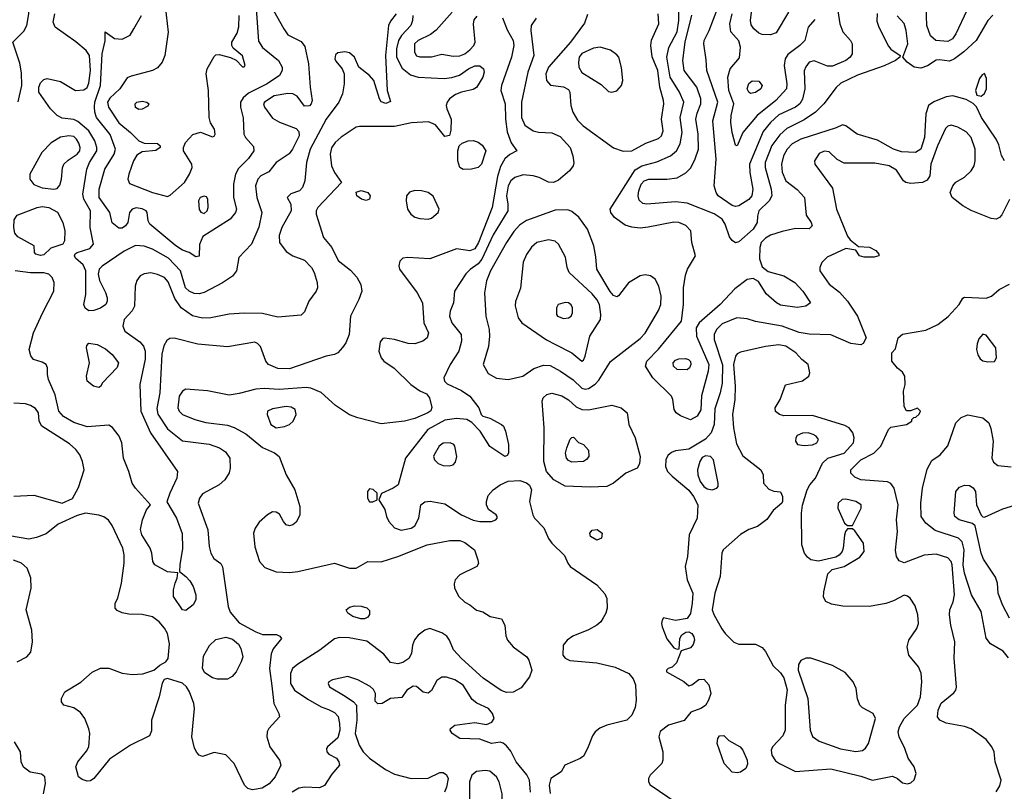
# Model space of a CAD drawing. Extents: x 1173079 to 1307053, y 522583 to 678478.
# Tile 18 of 256: x 1196351 to 1202244, y 532379 to 537000. Entities that reach past the tile are written whole.
import ezdxf

# ---------------------------------------------------------------- set-up
doc = ezdxf.new("R2010")
doc.units = 0

msp = doc.modelspace()

# ---------------------------------------------------------------- linework, layer by layer
at = {"layer": '0CON20XD'}
for points in [[(1196342.2, 536507.8), (1196363.7, 536605), (1196361.9, 536681.9), (1196351.3, 536738.7), (1196310, 536865), (1196375, 536931.1), (1196393.1, 536965), (1196405.3, 537035.3), (1196395.5, 537144.5), (1196446.9, 537213.1), (1196450, 537235), (1196435, 537268.9), (1196395, 537306.9), (1196375, 537307.5), (1196318.3, 537288.3)], [(1197761.9, 537121.9), (1197780.7, 536870.8), (1197805, 536833.6), (1197899.4, 536755), (1197922.7, 536715), (1197922.1, 536695), (1197905.2, 536664.8), (1197832.1, 536615), (1197721, 536559), (1197688.7, 536531.3), (1197672.7, 536505), (1197672.7, 536475), (1197688, 536412), (1197693.3, 536315), (1197701.9, 536295), (1197749.4, 536239.4), (1197753.3, 536215), (1197720.8, 536169.2), (1197661.4, 536108.6), (1197643.1, 536075), (1197630.5, 536015), (1197631.5, 535935), (1197648.1, 535865), (1197642.9, 535845), (1197610, 535805), (1197447.6, 535702.4), (1197427, 535653), (1197425, 535583.3), (1197405, 535578.8), (1197365.5, 535605.5), (1197325, 535620.4), (1197285.4, 535645), (1197130, 535775), (1197120.6, 535795), (1197114.5, 535844.5), (1197107.1, 535855), (1197085, 535866.9), (1197047.3, 535872.7), (1197024.4, 535865), (1197007.5, 535845), (1196997.5, 535785), (1196985, 535765.6), (1196965, 535751.2), (1196945, 535750.9), (1196905, 535783.8), (1196890.6, 535845), (1196825.7, 535935), (1196826.1, 535985), (1196859.7, 536105), (1196916.9, 536195), (1196925.2, 536225), (1196893, 536313), (1196810.6, 536415), (1196800.2, 536445), (1196798.1, 536478.1), (1196801.3, 536505), (1196835.5, 536605), (1196844.4, 536795.6), (1196863.1, 536873.1), (1196863.3, 536926.7), (1196918, 536888), (1196965, 536882.9), (1197012.4, 536907.6), (1197034.3, 536944.3)], [(1197215.4, 537135), (1197240, 536925), (1197220, 536785), (1197203.8, 536746.2), (1197175, 536711.4), (1197145, 536695.6), (1197065, 536673.1), (1197017.6, 536662.4), (1196995, 536650.8), (1196949.5, 536585), (1196890.3, 536529.7), (1196875.8, 536505), (1196883.5, 536475), (1196945, 536382.7), (1197014.6, 536325), (1197065, 536273.3), (1197095, 536260), (1197175, 536257.5), (1197192.5, 536245), (1197192.5, 536235), (1197165, 536216.7), (1197085, 536209.2), (1197051.8, 536188.2), (1197031.2, 536155), (1197003.5, 536075), (1196998.6, 536045), (1197008.9, 536018.9), (1197145, 535964.7), (1197235, 535940.8), (1197251.4, 535948.6), (1197336.4, 536025), (1197367.5, 536075), (1197383.1, 536115), (1197381.9, 536135), (1197331.1, 536215), (1197331.1, 536235), (1197343.3, 536265), (1197387, 536313), (1197433.4, 536326.6), (1197505, 536299.2), (1197515, 536302.5), (1197521.4, 536315), (1197517.8, 536345), (1197492.7, 536382.7), (1197484, 536414), (1197481.5, 536575), (1197466.9, 536675), (1197473.1, 536705), (1197515, 536780), (1197525, 536788.8), (1197545, 536791.2), (1197613.1, 536773.1), (1197646.9, 536756.9), (1197685, 536717.5), (1197695, 536717.5), (1197700, 536725), (1197685, 536783.3), (1197628.8, 536828.8), (1197620, 536845), (1197621.4, 536865), (1197651.7, 536918.3), (1197662.9, 536957.1), (1197665.3, 537024.7)], [(1201233.9, 537146.1), (1201260, 536975), (1201277, 536927), (1201323.6, 536875), (1201333.8, 536855), (1201332.5, 536795), (1201320.5, 536775), (1201295.2, 536754.8), (1201215, 536721.8), (1201185, 536721.8), (1201105, 536753.2), (1201075, 536745.5), (1201055, 536718.1), (1201046.6, 536693.4), (1201049.6, 536585), (1201036.3, 536523.7), (1201020.9, 536495), (1200995, 536476.2), (1200895, 536429.5), (1200845.3, 536385), (1200800.2, 536329.8), (1200719.7, 536135), (1200721.2, 536085), (1200738, 535985), (1200733.4, 535945), (1200715, 535923.1), (1200655, 535885.3), (1200635, 535880.8), (1200615, 535887.2), (1200531.8, 535945), (1200519.1, 535965), (1200507.1, 536005), (1200519.7, 536165), (1200499.4, 536395), (1200530.2, 536505), (1200462.8, 536695), (1200459.8, 536760.2), (1200444.6, 536855), (1200446.9, 536875), (1200476.7, 536935), (1200529.3, 537070.7)], [(1202018.8, 537055), (1201954.4, 536915.6), (1201933.6, 536885), (1201905, 536870), (1201834.3, 536874.2), (1201802.3, 536902.3), (1201780.3, 536965), (1201773.6, 537135)], [(1198702.9, 537025), (1198701.6, 536995), (1198691.1, 536965), (1198635.7, 536904.3), (1198618.3, 536875), (1198607.1, 536825), (1198605.5, 536775.5), (1198640, 536710), (1198689, 536669), (1198735, 536654.7), (1198892.3, 536647.7), (1198936.9, 536653.1), (1198982.6, 536667.4), (1199036.5, 536705), (1199075, 536723.4), (1199105, 536722.5), (1199127.5, 536705), (1199131.1, 536685), (1199123.8, 536655), (1199085, 536593.5), (1199065, 536581.2), (1198995, 536565.4), (1198959, 536551), (1198924.3, 536525.7), (1198908.5, 536505), (1198903.3, 536485), (1198906.4, 536466.4), (1198932.9, 536405), (1198932.3, 536337.7), (1198923.3, 536306.7), (1198895, 536301.2), (1198840.2, 536370.2), (1198797.3, 536387.3), (1198695, 536382.6), (1198595, 536360.3), (1198385, 536360), (1198365, 536356), (1198275, 536296.7), (1198238.5, 536265), (1198216.9, 536233.1), (1198208.5, 536195), (1198216.9, 536125), (1198235, 536084.2), (1198277.5, 536025), (1198136.2, 535875), (1198126.2, 535855), (1198126.2, 535835), (1198169.2, 535695), (1198219.2, 535635), (1198256.9, 535556.9), (1198330.1, 535500.1), (1198367.8, 535457.8), (1198393.2, 535415), (1198397.7, 535375), (1198380.8, 535325), (1198331.8, 535225), (1198323.5, 535115), (1198303.3, 535065), (1198283.8, 535036.2), (1198255, 535005.8), (1198235.4, 534994.6), (1198185, 534985.5), (1197965, 534908.2), (1197895, 534911.8), (1197840.8, 534935), (1197824.6, 534954.6), (1197792.6, 535042.6), (1197775, 535060.8), (1197757.9, 535067.9), (1197595, 535041.1), (1197417.3, 535057.3), (1197275, 535092.1), (1197249.5, 535090.5), (1197230.9, 535079.2), (1197212.9, 535047.1), (1197202.5, 534997.5), (1197190.4, 534765), (1197171.5, 534671.5), (1197178.3, 534638.3), (1197235, 534549.6), (1197325, 534477.1), (1197485, 534458.2), (1197546.7, 534436.7), (1197581.9, 534411.9), (1197607.8, 534375), (1197610.5, 534315), (1197603.8, 534286.2), (1197579.4, 534245), (1197544.7, 534215.3), (1197445, 534160), (1197427.1, 534135), (1197419.4, 534105), (1197477.5, 533945), (1197485.6, 533845), (1197495.4, 533805.4), (1197513.6, 533773.6), (1197553.9, 533743.9), (1197563.8, 533723.8), (1197599.6, 533485), (1197611.4, 533451.4), (1197665, 533387.8), (1197765, 533333.2), (1197805, 533318.2), (1197887.5, 533317.5), (1197908.3, 533308.3), (1197917.5, 533295), (1197868.3, 533231.7), (1197856.8, 533203.2), (1197846.5, 533115), (1197860.8, 533010.8), (1197871.1, 532905), (1197902.5, 532845), (1197906, 532825), (1197841.8, 532755), (1197832.5, 532735), (1197830.9, 532705), (1197848.5, 532645), (1197905.6, 532565), (1197914.5, 532535), (1197880.4, 532465), (1197845, 532424.6), (1197802.7, 532397.3), (1197745, 532387.9), (1197716.2, 532396.2), (1197695.7, 532415), (1197634.6, 532545), (1197585, 532596.9), (1197515, 532612.5), (1197445, 532588), (1197425, 532596), (1197410.7, 532610.7), (1197396.8, 532636.8), (1197380.5, 532705), (1197397.5, 532875), (1197393.3, 532905), (1197367.3, 532975), (1197350, 533005), (1197325, 533026.9), (1197235.6, 533055.6), (1197215, 533048), (1197203.7, 533026.3), (1197185.9, 532944.1), (1197140, 532805), (1197139.5, 532740.5), (1197128.6, 532711.4), (1197014, 532655), (1196888.6, 532571.4), (1196795, 532455.8), (1196775, 532441.4), (1196755, 532439.4), (1196725, 532449.4), (1196702.5, 532465), (1196687.3, 532525), (1196698.2, 532555), (1196750.7, 532619.3), (1196764.6, 532645.4), (1196770, 532725), (1196764, 532754), (1196740.5, 532815), (1196715, 532850.6), (1196675, 532878.9), (1196615.9, 532895.9), (1196601.2, 532915), (1196602, 532935), (1196621.2, 532975), (1196717.2, 533032.8), (1196785, 533091.8), (1196835, 533116.5), (1196885, 533117.5), (1196965, 533087.1), (1197025, 533078.7), (1197087.9, 533082.1), (1197153.3, 533105), (1197190, 533135), (1197225, 533154), (1197238.9, 533175), (1197247.1, 533262.9), (1197234.7, 533324.7), (1197216.9, 533356.9), (1197185, 533394.4), (1197145, 533423.5), (1197085, 533437.5), (1197005, 533440), (1196965, 533448), (1196935, 533461.2), (1196922.5, 533475), (1196923.3, 533505), (1196938, 533535), (1196959.4, 533625), (1196975.4, 533745), (1196976.2, 533795), (1196967.5, 533835), (1196905, 533970.6), (1196882.6, 534002.6), (1196855, 534022.5), (1196825, 534033.3), (1196745, 534044.2), (1196695, 534031.2), (1196581.5, 533978.5), (1196509.1, 533920.9), (1196451.9, 533898.1), (1196405, 533889.6), (1196229.3, 533919.3)], [(1196865.7, 535295), (1196835, 535271.4), (1196795, 535257.5), (1196765, 535256.2), (1196743, 535273), (1196735.8, 535295), (1196747.5, 535355), (1196747.5, 535495), (1196731.7, 535531.7), (1196685, 535571.2), (1196678.8, 535585), (1196682.7, 535597.3), (1196695, 535606.2), (1196771.2, 535628.8), (1196792, 535655), (1196773.6, 535755), (1196774.7, 535855), (1196734, 535925), (1196728.2, 535955), (1196753.3, 536105), (1196769.7, 536145), (1196812.2, 536215), (1196812.9, 536235), (1196801.4, 536275), (1196765.8, 536335), (1196699.3, 536389.3), (1196675, 536401.2), (1196605, 536409.7), (1196574.5, 536425), (1196536, 536465), (1196466.4, 536565), (1196464.6, 536595), (1196475, 536620.8), (1196495, 536640.6), (1196515, 536647.8), (1196595, 536629.5), (1196685, 536575.5), (1196735, 536579.5), (1196755.7, 536594.3), (1196765, 536620), (1196774.3, 536695), (1196768.1, 536785), (1196748.5, 536815), (1196688, 536868), (1196562.9, 536955), (1196550.6, 536985), (1196562.2, 537035)], [(1198603.8, 537035), (1198569.7, 536990.3), (1198558.2, 536965), (1198539.7, 536785), (1198550, 536575), (1198570, 536510), (1198541.7, 536498.3), (1198515, 536508), (1198504.4, 536525), (1198471.1, 536635), (1198445, 536665.8), (1198381.2, 536715), (1198355.4, 536775.4), (1198325, 536801.4), (1198296.8, 536806.8), (1198255, 536802), (1198240.9, 536789.1), (1198237.5, 536765), (1198242.1, 536752.1), (1198281.2, 536705), (1198292, 536675), (1198293.1, 536615), (1198283.6, 536556.4), (1198260.5, 536505), (1198186, 536405), (1198089.5, 536225), (1198066.9, 536145), (1198056.7, 536035), (1198044.2, 535995), (1198025.5, 535974.5), (1197973.7, 535956.3), (1197951.2, 535935), (1197974.3, 535895), (1197975.5, 535855), (1197918.9, 535755), (1197903, 535707), (1197906.2, 535665), (1197945, 535612.1), (1197985, 535585.4), (1198055, 535560.5), (1198097.3, 535515), (1198113.5, 535485), (1198130.6, 535425), (1198132.9, 535395), (1198125.4, 535374.6), (1198081.5, 535315), (1198055, 535250), (1198035, 535230), (1197895, 535217.9), (1197805, 535240.6), (1197695, 535242.9), (1197604, 535236), (1197495, 535214.5), (1197445, 535212.3), (1197385, 535226.2), (1197317.3, 535275), (1197280.1, 535330.1), (1197240.1, 535430.1), (1197218.1, 535455), (1197175, 535474.5), (1197135, 535483.1), (1197095, 535477.1), (1197071.2, 535465), (1197051.3, 535438.7), (1197043.1, 535405), (1197037.8, 535285), (1197023.8, 535256.2), (1196975.8, 535205), (1196968.6, 535165), (1196981.2, 535135), (1197069.8, 535069.8), (1197092.2, 535045), (1197102.3, 535015), (1197102.6, 534967.4), (1197070.5, 534815), (1197076.2, 534655), (1197133.3, 534525), (1197295.5, 534295), (1197291.2, 534255), (1197249.5, 534165), (1197232.3, 534112.3), (1197289.6, 534015), (1197322.7, 533922.7), (1197326, 533834), (1197308.6, 533735), (1197307.5, 533695), (1197345, 533666), (1197368.7, 533638.7), (1197388.6, 533605), (1197405.6, 533555), (1197405.6, 533525), (1197388.8, 533495), (1197345, 533461.2), (1197325, 533466.2), (1197272.2, 533545), (1197271.5, 533585), (1197281.4, 533625), (1197294, 533655), (1197298.3, 533688.3), (1197235, 533694.4), (1197159.2, 533735), (1197148.1, 533755), (1197141.5, 533805), (1197130.9, 533835), (1197081.2, 533915), (1197073.8, 533946.2), (1197086.7, 534005), (1197110.8, 534065), (1197133.8, 534095), (1197043.8, 534193.8), (1197024.6, 534224.6), (1197004.7, 534295), (1196972.4, 534375), (1196962.9, 534465), (1196946, 534506), (1196906.9, 534556.9), (1196885, 534571.1), (1196755, 534562.7), (1196675, 534586.9), (1196613.3, 534623.3), (1196585, 534655.7), (1196562.9, 534752.9), (1196524.2, 534845)], [(1197869.7, 537055), (1197930.9, 536945), (1197955, 536908.5), (1198035, 536870), (1198058.3, 536838.3), (1198080.3, 536735), (1198088.5, 536595), (1198101.8, 536515), (1198095.5, 536495), (1198085.3, 536484.7), (1198055, 536482.2), (1198012, 536542), (1197985.3, 536555.3), (1197955, 536557.9), (1197875, 536544.3), (1197815.4, 536505), (1197810.8, 536495), (1197815.4, 536475), (1197865, 536410.9), (1197905.7, 536385.7), (1198005, 536349.1), (1198020.7, 536330.7), (1198023.2, 536305), (1197984.1, 536225), (1197962.8, 536197.2), (1197886.4, 536145), (1197841.1, 536088.9), (1197795, 536064.5), (1197776.2, 536045), (1197762.9, 536005), (1197769.4, 535935), (1197800, 535845), (1197781.9, 535758.1), (1197738, 535655), (1197662, 535575), (1197649.2, 535495), (1197625, 535464.2), (1197565, 535424.5), (1197455, 535365.3), (1197425, 535357.6), (1197395, 535360.6), (1197364.5, 535375), (1197343.8, 535395), (1197313.6, 535495), (1197241, 535571), (1197145, 535626.4), (1197095, 535642.8), (1197045, 535648.5), (1196976.9, 535613.1), (1196845.5, 535524.5), (1196826, 535505), (1196820, 535475), (1196827.7, 535437.7), (1196865, 535366.7), (1196874.3, 535335), (1196874.3, 535315), (1196865.7, 535295)], [(1197034.3, 536944.3), (1197080, 537025)], [(1199240.5, 537010.5), (1199269.4, 536939.4), (1199303.9, 536875), (1199308.5, 536845), (1199294, 536776), (1199235.4, 536605), (1199231.5, 536575), (1199256.6, 536495), (1199257.5, 536405), (1199268.3, 536328.3), (1199292.4, 536262.4), (1199326.7, 536215), (1199285, 536191.9), (1199255, 536166.9), (1199228.5, 536121.5), (1199209.9, 536060.1), (1199178.6, 535875), (1199096.8, 535665), (1199075, 535627.5), (1199045, 535616.1), (1198965, 535627.5), (1198805, 535568.1), (1198674.3, 535575.7), (1198645, 535571.2), (1198626.1, 535553.9), (1198620.8, 535525), (1198624.2, 535505), (1198730.5, 535365), (1198762.7, 535305), (1198770.5, 535185), (1198797.1, 535125), (1198790, 535095), (1198764.5, 535075.5), (1198715, 535059.2), (1198675, 535061.4), (1198595, 535085.6), (1198535, 535092), (1198525, 535091.2), (1198509.3, 535070.7), (1198500, 535015), (1198514.6, 534974.6), (1198530, 534955), (1198592.1, 534912.1), (1198692.5, 534815), (1198745, 534778.1), (1198785, 534759.4), (1198803.5, 534735), (1198817.7, 534677.7), (1198811.7, 534658.3), (1198794.4, 534645), (1198715, 534611.5), (1198655, 534596.4), (1198515, 534580.3), (1198375, 534615.8), (1198324.4, 534634.4), (1198240.1, 534690.1), (1198155, 534766.9), (1198093.7, 534793.7), (1198065, 534797.3), (1197904.1, 534785.9), (1197815, 534792), (1197765, 534787.3), (1197665, 534760.8), (1197605, 534751.5), (1197475, 534777.8), (1197345, 534787.5), (1197325, 534776), (1197305, 534746.2), (1197297.1, 534675), (1197304.6, 534655), (1197325, 534636.4), (1197398.8, 534605), (1197465, 534587.3), (1197595, 534572.1), (1197635, 534557.7), (1197705, 534519.2), (1197805, 534438.5), (1197875.3, 534405.3), (1197903.1, 534385), (1197945.6, 534275), (1197996.9, 534185), (1198027.1, 534085), (1198026.8, 534033.2), (1198005, 533990.8), (1197985, 533974.2), (1197965, 533968), (1197945.7, 533975.7), (1197930.8, 533995), (1197905, 534039.2), (1197885, 534051.4), (1197865, 534052.5), (1197834.4, 534035.6), (1197785, 533991.1), (1197759.3, 533955), (1197750.2, 533925), (1197757.6, 533842.4), (1197785.8, 533755.8), (1197818.9, 533718.9), (1197885, 533693.8), (1197965, 533690), (1198014.7, 533695.3), (1198234.6, 533745.4), (1198325, 533715.6), (1198365, 533715.7), (1198435, 533754.4), (1198515, 533754.2), (1198615, 533785.4), (1198788.8, 533855), (1198925, 533880.9), (1198985, 533881.8), (1199015, 533868.5), (1199072.5, 533825), (1199093.8, 533765), (1199096.1, 533743.9), (1199087.5, 533725), (1198985, 533675.7), (1198957.5, 533645), (1198951.2, 533621.2), (1198954.2, 533595), (1198980, 533545), (1199015, 533512), (1199045.8, 533495.8), (1199085, 533463.3), (1199123.6, 533453.6), (1199166.1, 533426.1), (1199235, 533412), (1199254.4, 533375), (1199261.1, 533311.1), (1199270.4, 533285), (1199304.8, 533244.8), (1199385.5, 533185), (1199397.7, 533165), (1199416.4, 533105), (1199402.5, 533065), (1199351.3, 532998.7), (1199305, 532973.8), (1199265, 532970), (1199232.1, 532982.1), (1199125, 533056.8), (1198995, 533173.5), (1198946.5, 533226.5), (1198923.8, 533285), (1198908.2, 533308.2), (1198877.6, 533327.6), (1198805, 533354), (1198775, 533344.6), (1198736.3, 533313.7), (1198713.5, 533286.5), (1198701.8, 533255), (1198696.5, 533205), (1198680.5, 533175), (1198645, 533150.4), (1198615, 533142.5), (1198570.8, 533150.8), (1198530.2, 533200.2), (1198428.3, 533278.3), (1198322.3, 533297.7), (1198265, 533299.4), (1198235, 533292.8), (1198147.5, 533225), (1198015, 533141.5), (1197984.4, 533115), (1197970.8, 533085), (1197971.8, 533025), (1197995.8, 532985.8), (1198075, 532930.4), (1198155, 532884.5), (1198198.2, 532868.2)], [(1199441.3, 537008.7), (1199412.5, 536965), (1199409.7, 536935), (1199427.1, 536785), (1199391.2, 536685), (1199353.9, 536506.1), (1199354.3, 536415), (1199375, 536368.5), (1199424.8, 536334.8), (1199455, 536326.1), (1199535, 536321.2), (1199585, 536300), (1199644.6, 536235), (1199662.3, 536185), (1199667.9, 536142.1), (1199662.9, 536125), (1199641.5, 536095), (1199575, 536038.2), (1199545, 536024.7), (1199515, 536026), (1199460.6, 536055), (1199425, 536065.2), (1199365, 536069.8), (1199315, 536054.7), (1199290.4, 536035), (1199273.8, 536005), (1199264.3, 535945), (1199271.6, 535895), (1199272.8, 535855), (1199185, 535712.1), (1199117.8, 535565), (1199095, 535537.8), (1199046.2, 535503.8), (1199021.3, 535478.7), (1198952.5, 535375), (1198948.2, 535305), (1198927.7, 535255), (1198923.1, 535225), (1198938.2, 535185), (1198992.5, 535115), (1198995.5, 535075.5), (1198980, 535015), (1198927.9, 534935), (1198888.9, 534855), (1198894.4, 534835), (1198909.4, 534819.4), (1198995, 534779.5), (1199044.2, 534745), (1199099.2, 534675), (1199113.8, 534635), (1199123.3, 534625), (1199165, 534614.3), (1199235, 534576), (1199246, 534565), (1199258, 534535), (1199276.2, 534455), (1199276.2, 534405), (1199269.3, 534390.7), (1199255, 534383.3), (1199165, 534443.8), (1199106.4, 534536.4), (1199057.8, 534587.8), (1199026.5, 534606.5), (1198965, 534612.5), (1198895, 534602.1), (1198793.9, 534545), (1198660, 534375), (1198616, 534215), (1198585.7, 534194.3), (1198517, 534163), (1198500, 534125), (1198537, 534067), (1198545.5, 534025), (1198559.5, 533995), (1198595, 533957.5), (1198635, 533943.8), (1198693.3, 533955), (1198715, 533968.6), (1198740.4, 534015), (1198751.4, 534095), (1198775, 534112.5), (1198807.3, 534117.3), (1198895, 534100.8), (1198995, 534035.5), (1199065, 534002.9), (1199104.4, 533995.6), (1199175, 533995.8), (1199200, 534005), (1199208.8, 534015), (1199208.8, 534025), (1199203.3, 534035), (1199157.5, 534067.5), (1199144.3, 534094.3), (1199144, 534115), (1199155, 534150), (1199183.8, 534185), (1199225.8, 534214.2), (1199275, 534236), (1199345, 534240), (1199385, 534226.2), (1199401.7, 534211.7), (1199414, 534185), (1199402.5, 534115), (1199422, 534035), (1199432, 534015), (1199487.1, 533957.1), (1199515, 533894), (1199535, 533866), (1199611.7, 533791.7), (1199630.8, 533745), (1199645.8, 533725), (1199805, 533615.6), (1199852, 533562), (1199864.4, 533534.4), (1199867.1, 533475), (1199859.2, 533445), (1199842.5, 533417.5), (1199829.2, 533395), (1199805.3, 533374.7), (1199755, 533346.8), (1199661.8, 533308.2), (1199626.9, 533285), (1199604.2, 533254.2), (1199602.5, 533195), (1199615.5, 533175.5), (1199643, 533163), (1199805, 533149.2), (1199915, 533122.9), (1199995.6, 533085.6), (1200023.5, 533053.5), (1200036.3, 533016.3), (1200040.7, 532925), (1200035, 532882), (1200015, 532834.4), (1199985.2, 532804.8), (1199865, 532774.6), (1199823.4, 532756.6), (1199795.8, 532735), (1199779.3, 532710.7), (1199750, 532635), (1199725, 532590), (1199705, 532575.6), (1199613.3, 532535), (1199592.5, 532495), (1199530, 532455), (1199520, 532415), (1199525.9, 532365.9)], [(1198939.6, 537045), (1198843.9, 536936.1), (1198809.7, 536910.3), (1198735, 536874.6), (1198713.8, 536855), (1198714.6, 536804.6), (1198725, 536783.1), (1198746.6, 536776.6), (1198815, 536778.2), (1198877, 536793), (1198945, 536781.9), (1198985, 536783.7), (1199015, 536795.8), (1199045, 536818.8), (1199068.6, 536845), (1199076.8, 536865), (1199066.6, 536973.4), (1199071.3, 536998.7), (1199088.9, 537021.1)], [(1199748.8, 537031.2), (1199731.5, 536978.5), (1199647.8, 536865), (1199515, 536714.5), (1199500, 536675), (1199504.7, 536634.7), (1199528, 536608), (1199605, 536597.3), (1199635, 536582.5), (1199643.5, 536565), (1199649.2, 536485), (1199662.1, 536445), (1199689, 536399), (1199723.4, 536363.4), (1199905, 536232.9), (1199963.1, 536213.1)], [(1202245, 536154.2), (1202226.8, 536186.8), (1202210.7, 536250.7), (1202194.6, 536285), (1202106.5, 536415), (1202077.4, 536477.4), (1202057.3, 536497.3), (1202015, 536522.5), (1201935, 536544.6), (1201895, 536537.5), (1201821.5, 536508.5), (1201790, 536485), (1201774.5, 536435), (1201765.7, 536295), (1201745, 536224.5), (1201712.5, 536205), (1201629, 536209), (1201580, 536225), (1201485, 536277.8), (1201363.8, 536313.8), (1201295, 536363.8), (1201275, 536370), (1201237.9, 536352.1), (1201025, 536284.2), (1200974.6, 536255.4), (1200944.1, 536225), (1200923.2, 536185), (1200910.3, 536135), (1200915, 536086.2), (1200936.7, 536035), (1201005, 535982.5), (1201048.6, 535935), (1201058.8, 535828.8), (1201088, 535785), (1201093.3, 535765), (1201075, 535746.7), (1200995, 535750), (1200915, 535732.3), (1200845, 535709.7), (1200815, 535692.4), (1200788.9, 535665), (1200779.8, 535635), (1200777.8, 535567.8), (1200795, 535520), (1200831.1, 535491.1), (1200924, 535465), (1200989.4, 535425), (1201038.6, 535375), (1201083.8, 535305), (1201056.7, 535285), (1201005, 535276.4), (1200905, 535290), (1200879.4, 535305), (1200818.3, 535358.3), (1200772.9, 535432.9), (1200740.9, 535450.9), (1200705, 535444.6), (1200631.2, 535388.8), (1200542.9, 535295), (1200418.1, 535185), (1200399.6, 535155), (1200400.9, 535105), (1200476.1, 534935), (1200472.1, 534895), (1200431.9, 534748.1), (1200426.5, 534663.5), (1200405, 534625.7), (1200365, 534604.5), (1200305, 534627.5), (1200280, 534645), (1200267.5, 534665), (1200260.9, 534725), (1200251.5, 534745), (1200140.9, 534855), (1200095.5, 534925), (1200103.8, 534955), (1200173.5, 535026.5), (1200311.9, 535195), (1200324.7, 535295), (1200322.8, 535395), (1200335, 535470), (1200347.1, 535505), (1200395.5, 535585), (1200374.3, 535665), (1200368.6, 535735), (1200337.3, 535767.3), (1200296.2, 535785), (1200265, 535788.2), (1200112.3, 535757.7), (1200065, 535750.6), (1200015, 535756.7), (1199975, 535770), (1199910, 535815), (1199888.9, 535845), (1199885.6, 535865), (1200035, 536100.7), (1200075, 536124.3), (1200165, 536148.6), (1200245, 536184), (1200281.2, 536215), (1200304.3, 536255.7), (1200314.8, 536325), (1200303.3, 536415), (1200325.3, 536505), (1200300.7, 536565), (1200243.8, 536655), (1200223.7, 536775), (1200236.3, 536833.7), (1200285, 536926.7), (1200295.2, 536995.2), (1200295, 537056.2)], [(1199963.1, 536213.1), (1200015, 536214.6), (1200099.1, 536260.9), (1200175, 536288.2), (1200192.7, 536305), (1200201.1, 536335), (1200191.1, 536405), (1200206.7, 536495), (1200204.6, 536515), (1200182.9, 536595), (1200169.6, 536695), (1200136.9, 536776.9), (1200128.2, 536845), (1200133.2, 536876.8), (1200176.7, 536975), (1200171.8, 537035)], [(1201482.3, 537037.7), (1201480.8, 536990.8), (1201492, 536955), (1201550.6, 536840.6), (1201565, 536822.5), (1201620, 536785), (1201617.5, 536775), (1201593.3, 536755), (1201525, 536722.5), (1201365, 536667.8), (1201265, 536619.4), (1201237, 536593), (1201162.7, 536495), (1201113.4, 536446.6), (1201045, 536400), (1200942.6, 536347.4), (1200899.8, 536310.2), (1200853, 536247), (1200812.5, 536145), (1200813, 536115), (1200848.2, 535985), (1200853.1, 535945), (1200835.9, 535915), (1200775.4, 535855), (1200767.3, 535822.7), (1200763.9, 535785), (1200741.3, 535745), (1200655, 535670), (1200635, 535664.4), (1200615, 535677.5), (1200599.8, 535699.8), (1200572.4, 535775), (1200555.3, 535805), (1200507, 535837), (1200345, 535902), (1200275, 535908.3), (1200105, 535894.2), (1200079.9, 535899.9), (1200059.4, 535919.4), (1200051.6, 535945), (1200055.7, 535975), (1200070.2, 536015), (1200087.5, 536035), (1200115.3, 536044.7), (1200225, 536043.8), (1200285, 536052.5), (1200337.9, 536082.1), (1200366.8, 536113.2), (1200394.3, 536165.7), (1200413.7, 536225), (1200411.6, 536315), (1200397.6, 536405), (1200405, 536439.4), (1200428.4, 536495), (1200426.9, 536525), (1200403.1, 536595), (1200326.9, 536695), (1200320, 536755), (1200333.1, 536865), (1200372.9, 537027.1)], [(1201109.2, 537000.8), (1201069.4, 536955), (1201049.5, 536875), (1201020.4, 536845), (1200948.6, 536791.4), (1200931.3, 536765), (1200926.7, 536725), (1200943.1, 536615), (1200940.4, 536585), (1200875.4, 536515), (1200764.7, 536425), (1200679.1, 536325), (1200645, 536243.8), (1200635, 536247.5), (1200614.3, 536324.3), (1200606.4, 536385), (1200608.9, 536425), (1200625.8, 536495), (1200595.2, 536575), (1200589.4, 536655), (1200603.5, 536705), (1200658.7, 536771.3), (1200664.7, 536835), (1200655, 536872.5), (1200607.3, 536927.3), (1200600.7, 536975), (1200615.9, 537034.1)], [(1200951.5, 537045), (1200878.8, 536921.2), (1200845, 536908.2), (1200795, 536911.2), (1200775, 536920), (1200744.1, 536944.1), (1200728.3, 536968.3), (1200724.6, 536995), (1200730, 537045)], [(1202175, 537026.2), (1202146, 536994), (1202076.2, 536875), (1202002.1, 536807.9), (1201944.8, 536765.2), (1201915, 536751.2), (1201855, 536759.6), (1201835, 536756.8), (1201785, 536724), (1201745, 536709.3), (1201704.4, 536715), (1201662.9, 536745), (1201636.2, 536775), (1201665.4, 536855), (1201656.2, 536935), (1201645, 536976), (1201602.4, 537022.4)], [(1199895, 536565.8), (1199925, 536574.2), (1199952, 536605), (1199960, 536635), (1199952.7, 536712.7), (1199935.8, 536775), (1199925, 536790), (1199887.6, 536817.6), (1199825, 536835.6), (1199785, 536830), (1199715, 536796.9), (1199700, 536775), (1199694.7, 536745), (1199697.3, 536715), (1199715, 536683.1), (1199831.7, 536611.7), (1199875, 536568.8), (1199895, 536565.8)], [(1202105, 536542.5), (1202125, 536557.5), (1202137.1, 536585), (1202137.7, 536647.7), (1202125, 536676.7), (1202110.8, 536669.2), (1202095, 536646.7), (1202070.8, 536575), (1202078.3, 536548.3), (1202105, 536542.5)], [(1200725, 536557.8), (1200714.5, 536565), (1200704.7, 536584.7), (1200715, 536617.5), (1200735, 536634.2), (1200775, 536631.2), (1200794, 536605), (1200787.5, 536585), (1200755, 536563.6), (1200725, 536557.8)], [(1197065, 536462), (1197045, 536473.8), (1197042.9, 536495), (1197052, 536505), (1197085, 536511.9), (1197112.5, 536505), (1197123.3, 536495), (1197118.8, 536481.2), (1197085, 536464), (1197065, 536462)], [(1202275, 535922.5), (1202228.9, 535831.1), (1202215, 535814.4), (1202195, 535804.5), (1202165, 535809.5), (1202045, 535856.5), (1201995, 535885.4), (1201932.5, 535935), (1201919.4, 535965), (1201935.4, 536004.6), (1201953, 536027), (1202005, 536057.5), (1202045, 536093.8), (1202063.1, 536125), (1202070, 536155), (1202068.6, 536225), (1202045.4, 536295), (1202015, 536327.7), (1201965, 536356.8), (1201925, 536368.2), (1201905, 536361.2), (1201892.2, 536347.8), (1201843.6, 536245), (1201804.7, 536135.3), (1201797.8, 536065), (1201781.6, 536038.4), (1201755, 536024.1), (1201685, 536019.2), (1201655, 536025.3), (1201640.4, 536035), (1201599.3, 536099.3), (1201555.2, 536125.2), (1201469.7, 536139.7), (1201285, 536141.1), (1201243.1, 536163.1), (1201195, 536209.4), (1201165, 536211.9), (1201135, 536198.8), (1201108, 536155), (1201110, 536135), (1201215, 535990.8), (1201240, 535865), (1201305, 535703.8), (1201321.7, 535681.7), (1201371.7, 535641.7), (1201437, 535637), (1201475, 535616.7), (1201493.3, 535595), (1201492.5, 535585), (1201465, 535578), (1201405, 535578), (1201377.5, 535585), (1201355, 535620), (1201295, 535629.2), (1201183.2, 535576.8), (1201151.4, 535545), (1201140, 535515), (1201140, 535495), (1201195, 535415.7), (1201257.1, 535367.1), (1201305.6, 535315), (1201365.7, 535225), (1201416.2, 535095), (1201399.3, 535060.7), (1201385, 535052.5), (1201325, 535060), (1201205, 535112.9), (1201075, 535117.5), (1201015, 535127.1), (1200914.6, 535165.4), (1200755, 535191.5), (1200705, 535208.9), (1200642.5, 535215), (1200555, 535178.4), (1200521.8, 535145), (1200507.7, 535115), (1200508.1, 535085), (1200557.8, 534932.2), (1200555, 534823.8), (1200542.9, 534765), (1200511.3, 534668.7), (1200507.5, 534575), (1200490, 534525), (1200455, 534487.2), (1200355, 534428.2), (1200275, 534417.5), (1200251.7, 534408.3), (1200229.7, 534390.3), (1200217.5, 534365), (1200216.7, 534325), (1200228.5, 534295), (1200255.3, 534265.3), (1200355, 534181.8), (1200382.9, 534145), (1200409.2, 534095), (1200405.9, 534014.1), (1200357.5, 533915), (1200346.9, 533785), (1200333.1, 533725), (1200345.6, 533645), (1200378.8, 533565), (1200375, 533506.7)], [(1196555, 535984.5), (1196575, 535989.2), (1196591.7, 536008.3), (1196601.8, 536045), (1196607.4, 536112.6), (1196616.2, 536135), (1196640.5, 536159.5), (1196695, 536194.2), (1196710.7, 536215), (1196712.9, 536235), (1196705, 536259.4), (1196691.3, 536285), (1196675, 536299.6), (1196645, 536304), (1196595, 536295.9), (1196538.5, 536261.5), (1196483.3, 536205), (1196411.9, 536075), (1196411.5, 536045), (1196435, 536012.9), (1196485, 535993.3), (1196555, 535984.5)], [(1199005, 536102.9), (1198984.2, 536114.2), (1198972.9, 536155), (1198972.9, 536215), (1198981.2, 536245), (1198998.9, 536261.1), (1199035, 536274.6), (1199065, 536276.7), (1199095, 536265.9), (1199118.3, 536248.3), (1199141.3, 536215), (1199115.2, 536134.8), (1199095, 536114.7), (1199055, 536104), (1199005, 536102.9)], [(1197455, 535840), (1197472.5, 535855), (1197480, 535875), (1197477.5, 535925), (1197469.3, 535939.3), (1197455, 535943.8), (1197431.2, 535935), (1197422, 535915), (1197425, 535862.5), (1197435, 535846.7), (1197455, 535840)], [(1198425, 535916.9), (1198396.2, 535925), (1198368.8, 535945), (1198363.9, 535966.1), (1198394.1, 535975.9), (1198435, 535964.2), (1198449.4, 535945), (1198445, 535924.2), (1198425, 535916.9)], [(1198795, 535805.3), (1198815, 535812), (1198855, 535844.4), (1198861.5, 535865), (1198825, 535943.5), (1198795.2, 535965.2), (1198755, 535973.9), (1198715, 535977.1), (1198684, 535966), (1198666.7, 535945), (1198663.6, 535915), (1198672.9, 535865), (1198691.1, 535835), (1198715, 535817.3), (1198745, 535809.2), (1198795, 535805.3)], [(1196475, 535587.5), (1196447.5, 535595), (1196440, 535605), (1196436.7, 535645), (1196339.1, 535699.1), (1196321.9, 535721.9), (1196315.3, 535755), (1196318.2, 535801.8), (1196335, 535830), (1196454.8, 535875.3), (1196485, 535880.8), (1196525.7, 535875), (1196577.2, 535847.2), (1196609.4, 535785), (1196620.8, 535735), (1196620, 535675), (1196610, 535655), (1196538, 535632), (1196495, 535591.4), (1196475, 535587.5)], [(1199735, 534786.5), (1199755, 534792.2), (1199795, 534818.1), (1199817.9, 534842.1), (1199887.2, 534952.8), (1200065, 535091.5), (1200095, 535123.1), (1200175, 535258), (1200188.5, 535295), (1200190, 535345), (1200175.5, 535405), (1200154.3, 535445), (1200126.2, 535466.2), (1200095, 535472.7), (1200065, 535466.4), (1199995, 535424.4), (1199934.4, 535345.6), (1199925, 535340.8), (1199905, 535348.6), (1199885, 535371.9), (1199805.5, 535505), (1199799.8, 535579.8), (1199787.1, 535645), (1199748.5, 535745), (1199697.3, 535817.3), (1199655, 535851.9), (1199631.3, 535861.3), (1199555, 535858.2), (1199383.4, 535796.6), (1199341.3, 535768.7), (1199308.5, 535731.5), (1199265, 535665.5), (1199168.9, 535495), (1199145.5, 535435), (1199133.1, 535365), (1199141.5, 535225), (1199160.8, 535145), (1199162.9, 535105), (1199157.4, 535042.6), (1199125.5, 534935), (1199155, 534881.4), (1199205, 534852.7), (1199274.6, 534844.6), (1199362, 534865), (1199428.1, 534911.9), (1199485, 534930.9), (1199525, 534929.6), (1199587.5, 534895), (1199663.7, 534843.7), (1199715, 534793.5), (1199735, 534786.5)], [(1199715, 534954.2), (1199725, 534961.2), (1199735.3, 534984.7), (1199763.3, 535105), (1199827.8, 535205), (1199829.5, 535235), (1199820.2, 535295), (1199805, 535324.6), (1199777.3, 535357.3), (1199640, 535485), (1199626.9, 535515), (1199617.9, 535577.9), (1199576, 535655), (1199555, 535672.5), (1199515, 535681.9), (1199445, 535665.6), (1199415, 535637.1), (1199385, 535594), (1199365, 535547.5), (1199347.4, 535392.6), (1199318.3, 535311.7), (1199315.5, 535285.5), (1199334.5, 535215), (1199356.9, 535185), (1199503.4, 535083.4), (1199558.6, 535055), (1199654.6, 535004.6), (1199715, 534954.2)], [(1196524.2, 534845), (1196517.5, 534875), (1196518, 534915), (1196508.8, 534935), (1196485, 534949.2), (1196433.8, 534965), (1196417, 534987), (1196408.6, 535025), (1196434.6, 535125), (1196487.1, 535242.9), (1196555.5, 535375), (1196557.5, 535425), (1196546.2, 535456.2), (1196526, 535475), (1196495.6, 535484.4), (1196415, 535484.6), (1196324.7, 535495.3)], [(1202195, 532376.7), (1202217.3, 532412.7), (1202224.2, 532445), (1202189.1, 532555), (1202182.3, 532615), (1202170, 532645), (1202135, 532689.5), (1202045, 532753.4), (1202005, 532766.5), (1201895, 532786.7), (1201858.8, 532805), (1201844, 532825), (1201847.5, 532865), (1201865, 532906.7), (1201941.7, 532968.3), (1201954.4, 532985.6), (1201957.6, 533002.4), (1201943.8, 533176.2), (1201948.5, 533275), (1201922.9, 533375), (1201915.4, 533435), (1201918.5, 533465), (1201937.2, 533512.8), (1201945.7, 533555), (1201930.9, 533735), (1201924.7, 533755), (1201905, 533776.9), (1201835, 533798.9), (1201765, 533793.9), (1201645, 533747.8), (1201615, 533759.2), (1201598.1, 533785), (1201592.2, 533822.2), (1201605.4, 533935), (1201599.1, 534005), (1201607.9, 534095), (1201584.5, 534195), (1201565, 534221.9), (1201545, 534233.3), (1201385, 534243.9), (1201349.8, 534259.8), (1201324.3, 534285), (1201325.6, 534305), (1201385, 534364.4), (1201462.5, 534405), (1201504.6, 534445.4), (1201550.8, 534545), (1201565, 534558.8), (1201657.5, 534575), (1201690, 534595), (1201690, 534605), (1201701.7, 534618.3), (1201715, 534620), (1201735, 534637.5), (1201742.5, 534655), (1201725, 534673.3), (1201681.7, 534658.3), (1201658.3, 534658.3), (1201643.9, 534683.9), (1201640, 534775), (1201650.8, 534815), (1201649.2, 534865), (1201635, 534890), (1201603.6, 534913.6), (1201570, 534955), (1201570, 535005), (1201591.7, 535028.3), (1201607.5, 535095), (1201635, 535116), (1201775, 535140.9), (1201845, 535174.5), (1201906.9, 535223.1), (1201973.8, 535295), (1201995, 535332.5), (1202005, 535337.5), (1202135, 535332.9), (1202166.7, 535345), (1202213.3, 535385), (1202275, 535416.9)], [(1199605, 535210.8), (1199635, 535214.3), (1199651.2, 535225), (1199658.8, 535245), (1199658.8, 535275), (1199652.3, 535292.3), (1199635, 535304), (1199615, 535306.9), (1199573.3, 535295), (1199563.8, 535275), (1199563.3, 535235), (1199570, 535225), (1199605, 535210.8)], [(1202145, 534950), (1202185, 534953.8), (1202196.2, 534975), (1202192.5, 535035), (1202135, 535110), (1202115, 535117.5), (1202091.7, 535088.3), (1202081.7, 535058.3), (1202077.5, 535025), (1202085, 534992), (1202099.1, 534969.1), (1202115, 534956.9), (1202145, 534950)], [(1196825, 534797.5), (1196792.5, 534805), (1196754.2, 534835), (1196751.4, 534865), (1196768.9, 534945), (1196750, 535035), (1196752, 535048), (1196765, 535062.5), (1196815, 535054.2), (1196865, 535028.1), (1196905.3, 534995.3), (1196941.5, 534945), (1196935, 534917.5), (1196847.5, 534825), (1196835, 534802.5), (1196825, 534797.5)], [(1201665, 532423.8), (1201685, 532430), (1201705, 532447.5), (1201716.7, 532485), (1201703.8, 532525), (1201667.4, 532577.4), (1201649.1, 532635), (1201614.7, 532704.7), (1201608.9, 532735), (1201616.8, 532765), (1201644.6, 532815), (1201724, 532896), (1201742.2, 532945), (1201750.4, 533035), (1201745.9, 533085.9), (1201729.5, 533125), (1201672.5, 533195), (1201662.2, 533245), (1201672.5, 533285), (1201720.5, 533355), (1201731.1, 533385), (1201726.7, 533435), (1201710.2, 533490.2), (1201680.8, 533535), (1201665, 533548.1), (1201645, 533553.3), (1201580.1, 533519.9), (1201535.2, 533504.7), (1201436.2, 533486.2), (1201277, 533487), (1201209.2, 533499.2), (1201175, 533516.2), (1201161.2, 533541.2), (1201162.7, 533572.7), (1201187.6, 533682.4), (1201213.2, 533706.8), (1201286.2, 533725), (1201379.4, 533780.6), (1201404.4, 533815), (1201401.9, 533865), (1201349.3, 533939.3), (1201335, 533950), (1201305, 533950), (1201292.5, 533935), (1201287, 533913), (1201280, 533835), (1201273.3, 533815), (1201255, 533793.3), (1201235, 533782), (1201132.1, 533757.9), (1201085, 533765.7), (1201065, 533780.8), (1201047.8, 533805), (1201031.5, 533855), (1201029.5, 534045), (1201036.4, 534093.6), (1201063.3, 534185), (1201080, 534215), (1201114.7, 534255.3), (1201155.6, 534345), (1201187.5, 534375), (1201285, 534404.7), (1201340.6, 534465), (1201345.9, 534495), (1201336.8, 534525), (1201314.8, 534554.8), (1201289.8, 534569.8), (1201095, 534630), (1200925, 534628.4), (1200899.2, 534635), (1200873.4, 534653.4), (1200872.5, 534675), (1200902.5, 534725), (1200935, 534813.3), (1201035, 534838), (1201073.3, 534865), (1201080, 534885), (1201070, 534935), (1201031.2, 534965), (1200995.8, 535005), (1200935.7, 535045), (1200895, 535052.7), (1200815, 535042.5), (1200665, 535008.9), (1200645, 534998.6), (1200635, 534984.3), (1200623.1, 534935), (1200633, 534805), (1200630.3, 534725), (1200617.3, 534635), (1200623.1, 534555), (1200640.7, 534460.7), (1200677.9, 534387.9), (1200787.5, 534305), (1200800, 534275), (1200803.3, 534225), (1200835, 534187.5), (1200865, 534176.7), (1200905, 534172.5), (1200916.2, 534145), (1200916.7, 534115), (1200912.5, 534105), (1200859.7, 534060.3), (1200823.4, 534006.6), (1200766, 533965), (1200715, 533946.5), (1200663.9, 533916.1), (1200561.4, 533825), (1200552.2, 533805), (1200542.9, 533665), (1200510.8, 533565), (1200496, 533465), (1200505, 533437.1), (1200552.3, 533352.3), (1200573.2, 533323.2), (1200625, 533272.5), (1200655, 533260.6), (1200755, 533260), (1200795, 533240), (1200815, 533216), (1200860.2, 533130.2), (1200905, 533087.8), (1200925, 533059.4), (1200943.6, 532986.4), (1200932.5, 532895), (1200932.3, 532745), (1200917.8, 532712.2), (1200857.1, 532645), (1200848.9, 532625), (1200853.1, 532595), (1200875, 532562), (1200898, 532545), (1200995, 532498.4), (1201204.6, 532514.6), (1201385, 532470), (1201455, 532446.9), (1201575, 532470), (1201605, 532456), (1201635, 532430), (1201665, 532423.8)], [(1200345, 534903.1), (1200285, 534905.6), (1200263.3, 534925), (1200261.1, 534945), (1200275, 534961.1), (1200295, 534969.5), (1200335, 534970.5), (1200354.6, 534964.6), (1200365, 534952), (1200368.2, 534935), (1200360, 534915), (1200345, 534903.1)], [(1199765, 534199.5), (1199615.9, 534205.9), (1199548.6, 534245), (1199503.4, 534293.4), (1199488.2, 534355), (1199489.5, 534555), (1199478, 534715), (1199483.8, 534735), (1199505, 534755.7), (1199535, 534763.3), (1199595, 534747.9), (1199635, 534723.8), (1199682.2, 534682.2), (1199715, 534664.7), (1199755, 534664.2), (1199895, 534691.9), (1199950.6, 534675), (1199986, 534646), (1199997.3, 534575), (1200035.3, 534495), (1200063.9, 534385), (1200060.2, 534339.8), (1200045.6, 534314.4), (1199978, 534285), (1199905, 534224.2), (1199865, 534204.4), (1199765, 534199.5)], [(1196315, 534146.2), (1196435, 534152.9), (1196606.1, 534103.9), (1196667, 534133), (1196702, 534198), (1196736.7, 534305), (1196726.5, 534355), (1196710.5, 534395), (1196686.6, 534426.6), (1196649.6, 534459.6), (1196482.9, 534565), (1196466.9, 534595), (1196464.4, 534645), (1196445, 534671.5), (1196415, 534690.4), (1196385, 534699.6), (1196315, 534703.9)], [(1197885, 534555.5), (1197935, 534564.4), (1197965, 534575.7), (1197987.1, 534595), (1198005.5, 534635), (1197999.5, 534665), (1197975, 534678.8), (1197945, 534682.5), (1197865, 534670), (1197834, 534655), (1197832, 534635), (1197853.1, 534575), (1197885, 534555.5)], [(1202268.9, 533178.9), (1202237.4, 533217.4), (1202162, 533262), (1202135.5, 533295.5), (1202105.4, 533455), (1202046.7, 533555), (1202006.4, 533686.4), (1201997.5, 533735), (1202002.5, 533825), (1201992.5, 533872.5), (1201968.8, 533895), (1201830.7, 533940.7), (1201774.5, 533985), (1201746.2, 534025), (1201744.6, 534105), (1201754.5, 534195), (1201782, 534308), (1201809.7, 534360.3), (1201859.2, 534395), (1201905, 534448.8), (1201954.5, 534585), (1201985, 534618.5), (1202025, 534634.5), (1202115, 534614.7), (1202150.3, 534585), (1202162.7, 534552.7), (1202176.2, 534475), (1202169.6, 534375), (1202179.5, 534349.5), (1202205, 534329.4), (1202285, 534322.5)], [(1201045, 534449.6), (1201095, 534454.6), (1201122, 534465), (1201130.8, 534485), (1201118, 534505), (1201100, 534515), (1201070, 534525), (1201036.8, 534523.2), (1201005, 534509.2), (1200995.8, 534495), (1200993.1, 534475), (1201006.7, 534455), (1201045, 534449.6)], [(1198921.7, 534328.3), (1198945, 534333.8), (1198959.5, 534350.5), (1198966.6, 534383.4), (1198955.8, 534445), (1198948.8, 534455), (1198927.5, 534465), (1198885, 534463.3), (1198861.5, 534445), (1198832.5, 534395), (1198828.5, 534385), (1198833.1, 534365), (1198855, 534343.1), (1198885, 534330.5), (1198921.7, 534328.3)], [(1199655, 534350), (1199635, 534359.4), (1199622.7, 534375), (1199618.2, 534405), (1199624.6, 534435.4), (1199645, 534487.5), (1199655, 534497.5), (1199665, 534500), (1199695, 534467.5), (1199726.1, 534456.1), (1199755, 534422.5), (1199757.5, 534385), (1199743.6, 534366.4), (1199725, 534354.5), (1199655, 534350)], [(1200495, 534184.5), (1200523.8, 534195), (1200531.2, 534205), (1200531.4, 534225), (1200502.5, 534365), (1200485, 534384.5), (1200455, 534387.1), (1200435, 534377.5), (1200420.6, 534355), (1200407, 534305), (1200409.8, 534275), (1200424.5, 534234.5), (1200445, 534203.6), (1200465, 534189.6), (1200495, 534184.5)], [(1198465, 534112.5), (1198490, 534125), (1198490, 534165), (1198466.1, 534186.1), (1198445, 534190), (1198432, 534175), (1198432, 534135), (1198445, 534113.3), (1198465, 534112.5)], [(1202274.4, 533415), (1202232.5, 533495), (1202206.7, 533565), (1202202.2, 533625), (1202191.2, 533661.2), (1202119.7, 533769.7), (1202104.3, 533804.3), (1202069.1, 533969.1), (1202052.4, 533982.4), (1201974.5, 534004.5), (1201947.5, 534025), (1201943.3, 534045), (1201953.3, 534175), (1201975, 534200.5), (1202005, 534213.1), (1202035, 534209.6), (1202057.2, 534197.2), (1202070.9, 534175), (1202076.5, 534095), (1202105, 534033.3), (1202115, 534022), (1202125, 534020.8), (1202235, 534071.1), (1202412.9, 534125)], [(1201335, 533970), (1201387.5, 534075), (1201387.5, 534095), (1201355, 534115.4), (1201295, 534127.7), (1201274.1, 534125.9), (1201248.9, 534105), (1201247.8, 534075), (1201287.5, 533985), (1201305, 533970), (1201335, 533970)], [(1199805, 533883.8), (1199766.7, 533905), (1199762.5, 533925), (1199776.4, 533943.6), (1199807, 533947), (1199837.5, 533925), (1199832.5, 533895), (1199805, 533883.8)], [(1196335, 533154.2), (1196393.8, 533183.8), (1196417.3, 533212.7), (1196426.9, 533275), (1196424.4, 533344.4), (1196389.6, 533465), (1196420, 533595), (1196417.7, 533657.7), (1196396.2, 533715), (1196362.5, 533745), (1196313.8, 533763.8)], [(1198392.8, 533412.8), (1198345, 533426.7), (1198314.3, 533445), (1198305.8, 533465), (1198325, 533481.1), (1198355, 533489.2), (1198395, 533487.3), (1198428.1, 533478.1), (1198445, 533461.2), (1198445, 533437.5), (1198435, 533422), (1198415, 533412.9), (1198392.8, 533412.8)], [(1200375, 533506.7), (1200366, 533444), (1200345, 533414), (1200275, 533402), (1200205, 533417.5), (1200196.7, 533405), (1200192, 533385), (1200196.2, 533365), (1200225, 533292.5), (1200265, 533237.5), (1200285, 533230), (1200297.5, 533232.5), (1200301.2, 533295), (1200314.3, 533315.7), (1200338.3, 533331.7), (1200355, 533334.2), (1200373.6, 533323.6), (1200385.6, 533305), (1200388.9, 533285), (1200382.4, 533257.6), (1200365, 533239.2), (1200310, 533220), (1200282.3, 533147.7), (1200255, 533123.3), (1200232.5, 533115), (1200222.5, 533105), (1200222.5, 533095), (1200325, 533036), (1200355, 533011.2), (1200374.1, 533015.9), (1200415, 533048), (1200445, 533050), (1200476.3, 533016.3), (1200487.1, 532965), (1200474.2, 532925.8), (1200455, 532893.8), (1200427.5, 532875), (1200367.7, 532852.3), (1200327.1, 532802.9), (1200234, 532776), (1200183.6, 532736.4), (1200175.7, 532705), (1200199.2, 532615), (1200200, 532565), (1200194, 532545), (1200124.2, 532475), (1200113.4, 532456.6), (1200114.2, 532435), (1200125, 532418.8), (1200285, 532307.7)], [(1197535, 533050), (1197505, 533058.2), (1197458.1, 533088.1), (1197445.6, 533115), (1197452, 533188), (1197487.4, 533252.6), (1197525, 533288.1), (1197585, 533302.5), (1197625, 533290.8), (1197660.8, 533260.8), (1197675.5, 533235), (1197686.5, 533185), (1197677.5, 533155), (1197645.9, 533094.1), (1197622.7, 533067.3), (1197595, 533051.5), (1197535, 533050)], [(1201355, 532617.1), (1201395, 532624.5), (1201413.1, 532636.9), (1201430, 532665), (1201473.1, 532815), (1201458, 532845), (1201395, 532878.6), (1201378.6, 532895), (1201365, 532932.5), (1201357.8, 532995), (1201340, 533035), (1201290.6, 533090.6), (1201215, 533132.5), (1201085, 533176), (1201055, 533176.2), (1201025, 533163.3), (1201012.1, 533137.9), (1201009.5, 533105), (1201068, 532935), (1201082.1, 532745), (1201095, 532708), (1201135, 532679.4), (1201263.5, 532633.5), (1201355, 532617.1)], [(1199407.5, 532375), (1199402.5, 532445), (1199386.9, 532476.9), (1199323.1, 532555), (1199289.4, 532619.4), (1199265, 532652.5), (1199245, 532668), (1199226.4, 532673.6), (1199175, 532666.2), (1199105, 532690.6), (1198985, 532695.7), (1198940, 532725), (1198928, 532745), (1198928.8, 532755), (1198954.3, 532775.7), (1199075, 532790.8), (1199145, 532780), (1199177.3, 532792.7), (1199191.2, 532815), (1199180.8, 532845), (1199156.2, 532875), (1199087.6, 532907.6), (1199059.5, 532929.5), (1199005, 533014.4), (1198955, 533046.7), (1198905, 533062.7), (1198877, 533063), (1198847.9, 533042.1), (1198815, 532982), (1198795, 532966), (1198765, 532973.8), (1198725, 533007.5), (1198705, 533009.2), (1198668.8, 532985), (1198638.3, 532941.7), (1198570, 532935), (1198520, 532905), (1198495, 532902.5), (1198478.3, 532918.3), (1198480, 532965), (1198467.9, 532987.9), (1198447.7, 533007.7), (1198375, 533046), (1198315, 533066.5), (1198223.2, 533046.8), (1198201.2, 533035), (1198197.5, 533025), (1198206, 533005), (1198299, 532949), (1198348.8, 532915), (1198367.5, 532895), (1198369.2, 532805), (1198359.6, 532725), (1198383.5, 532655), (1198406.9, 532615), (1198445, 532577.1), (1198539.7, 532509.7), (1198595, 532482.2), (1198694.4, 532455.6), (1198795, 532458.1), (1198865, 532491.5), (1198885, 532492.5), (1198905, 532477.1), (1198914.5, 532455), (1198905.4, 532404.6), (1198892.9, 532375)], [(1198198.2, 532868.2), (1198235, 532851.8), (1198256.8, 532826.8), (1198265.9, 532785.9), (1198266.9, 532745), (1198255, 532698.9), (1198194, 532645), (1198188, 532635), (1198188.8, 532615), (1198201.7, 532601.7), (1198246.9, 532576.9), (1198261.8, 532555), (1198264.5, 532535), (1198218.8, 532481.2), (1198175, 532413.1), (1198145, 532400.4), (1198055, 532403.8), (1198022.6, 532397.4), (1197982.5, 532375)], [(1200645, 532489.2), (1200615, 532494), (1200566.7, 532545), (1200526.2, 532665), (1200528.8, 532695), (1200539.3, 532710.7), (1200565, 532713.3), (1200594.2, 532684.2), (1200663.3, 532645), (1200678, 532625), (1200704, 532565), (1200707.3, 532542.7), (1200696.7, 532515), (1200665, 532494), (1200645, 532489.2)], [(1196494.4, 532365), (1196505.6, 532425), (1196500.8, 532465), (1196482.1, 532482.1), (1196414.6, 532494.6), (1196373, 532523), (1196359.4, 532555), (1196356.3, 532616.3), (1196320, 532675)], [(1199155, 532196.2), (1199185, 532202.7), (1199218.8, 532231.2), (1199236.8, 532265), (1199239.2, 532365), (1199221.3, 532435), (1199205, 532466.2), (1199165, 532499.3), (1199136.7, 532503.3), (1199085, 532497.1), (1199057.1, 532475), (1199043.4, 532435), (1199043.8, 532265), (1199063.5, 532235), (1199101.5, 532211.5), (1199155, 532196.2)]]:
    msp.add_lwpolyline(points, dxfattribs=at)

doc.saveas('drawing.dxf')
